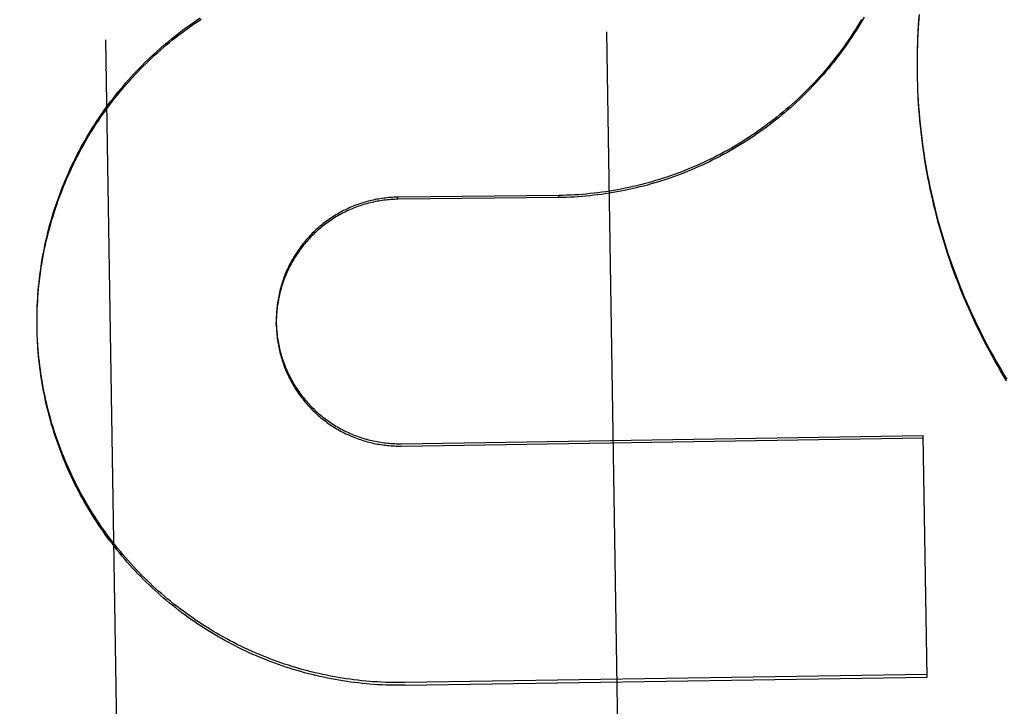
# Model space of a CAD drawing. Header units: inches. Extents: x 0 to 194, y 0 to 126.
# Tile 9 of 48: x 66.428 to 66.673, y 39.935 to 40.106. Entities that reach past the tile are written whole.
import ezdxf

# ---------------------------------------------------------------- set-up
doc = ezdxf.new("R2010")
doc.units = ezdxf.units.IN
doc.header["$LTSCALE"] = 10.6744186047
doc.header["$MEASUREMENT"] = 0
doc.linetypes.add('HIDDEN', pattern=[0.2, 0.1, -0.1])
doc.layers.add('DEFAULT_2', color=8, linetype='HIDDEN')

msp = doc.modelspace()

# ---------------------------------------------------------------- linework, layer by layer
at = {"layer": 'DEFAULT_2', "color": 8, "linetype": 'HIDDEN'}
for p, q in [((66.4489937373, 40.1009455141), (66.45766426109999, 39.5489097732)), ((66.58264884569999, 39.5508728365), (66.5739783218, 40.1029085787)), ((66.6514237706, 40.0952245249), (66.6514302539, 40.09722384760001)), ((66.6514247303, 40.0937868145), (66.6514165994, 40.0957821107)), ((66.6514410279, 40.092246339), (66.65141680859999, 40.0943403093)), ((66.651441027, 40.092246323), (66.6514308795, 40.0928985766)), ((66.65146792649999, 40.0909114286), (66.6514334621, 40.0927279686)), ((66.65151015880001, 40.0894742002), (66.6514588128, 40.0914570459)), ((66.6515661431, 40.0880374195), (66.6515006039, 40.0900158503)), ((66.6516358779, 40.0866011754), (66.6515562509, 40.0885751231)), ((66.561972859, 40.0621100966), (66.5218534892, 40.0616937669)), ((66.521861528, 40.0611819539), (66.5218534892, 40.0616937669)), ((66.5619809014, 40.0615980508), (66.521861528, 40.0611819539)), ((66.5619809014, 40.0615980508), (66.561972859, 40.0621100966)), ((66.4319138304, 40.0289888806), (66.43189501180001, 40.0305492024)), ((66.4319040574, 40.029908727), (66.43189597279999, 40.031535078)), ((66.49155374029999, 40.029925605), (66.49154515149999, 40.0304724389)), ((66.4319361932, 40.0279470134), (66.43190524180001, 40.0295357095)), ((66.4319138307, 40.0289888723), (66.4319052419, 40.0295357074)), ((66.4319682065, 40.0269664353), (66.43192537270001, 40.0285777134)), ((66.4320108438, 40.0259862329), (66.43195669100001, 40.0275923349)), ((66.5227703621, 40.0002175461), (66.6528791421, 40.0022610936)), ((66.5227795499, 39.9996325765), (66.6528883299, 40.001676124)), ((66.65382542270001, 39.94201321), (66.6528791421, 40.0022610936)), ((41.3862781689, 39.9647823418), (86.13627816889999, 39.9647823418)), ((66.6538149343, 39.9426809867), (66.5237061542, 39.9406374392)), ((66.52371664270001, 39.9399696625), (66.65382542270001, 39.94201321))]:
    msp.add_line(p, q, dxfattribs=at)
for points in [[(66.43190393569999, 40.0308897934), (66.4319076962, 40.03252088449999), (66.4319301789, 40.0335065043), (66.43196342, 40.0344918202), (66.43200741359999, 40.0354767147), (66.43206215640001, 40.0364610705), (66.4321276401, 40.0374447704), (66.43220385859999, 40.0384276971), (66.4322908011, 40.0394097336), (66.432388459, 40.0403907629), (66.4324968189, 40.0413706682), (66.4326158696, 40.0423493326), (66.4327455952, 40.0433266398), (66.4328859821, 40.044302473), (66.4330370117, 40.0452767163), (66.4331986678, 40.0462492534), (66.4333709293, 40.0472199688), (66.4335537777, 40.0481887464), (66.4337471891, 40.0491554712), (66.4339511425, 40.0501200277), (66.4341656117, 40.0510823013), (66.434390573, 40.0520421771), (66.4346259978, 40.0529995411), (66.4348718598, 40.0539542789), (66.435128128, 40.0549062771), (66.4353947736, 40.0558554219), (66.435671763, 40.0568016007), (66.43595906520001, 40.0577447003), (66.43625664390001, 40.0586846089), (66.4365644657, 40.059621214), (66.4368824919, 40.0605544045), (66.4372106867, 40.0614840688), (66.4375490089, 40.0624100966), (66.4378974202, 40.0633323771), (66.4382558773, 40.064250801), (66.4386243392, 40.0651652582), (66.4390027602, 40.0660756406), (66.4393910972, 40.0669818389), (66.43978930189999, 40.067883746), (66.4401973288, 40.0687812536), (66.4406151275, 40.0696742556), (66.44104265, 40.0705626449), (66.4414798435, 40.0714463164), (66.4419266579, 40.072325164), (66.442383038, 40.0731990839), (66.4428489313, 40.0740679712), (66.44332428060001, 40.0749317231), (66.4438090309, 40.075790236), (66.4443031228, 40.0766434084), (66.4448064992, 40.0774911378), (66.4453190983, 40.0783333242), (66.4458408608, 40.0791698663), (66.4463717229, 40.0800006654), (66.446911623, 40.0808256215), (66.4474604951, 40.0816446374), (66.4480182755, 40.0824576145), (66.4485848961, 40.083264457), (66.4491602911, 40.0840650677), (66.44974439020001, 40.0848593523), (66.4503371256, 40.0856472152), (66.450938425, 40.0864285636), (66.4515482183, 40.0872033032), (66.4521664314, 40.087971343), (66.4527929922, 40.0887325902), (66.4534278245, 40.0894869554), (66.4540708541, 40.0902343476), (66.4547220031, 40.0909746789), (66.4553811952, 40.0917078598), (66.4560483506, 40.0924338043), (66.4567233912, 40.0931524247), (66.4574062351, 40.0938636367), (66.4580968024, 40.0945673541), (66.4587950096, 40.0952634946), (66.4595007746, 40.0959519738), (66.4602140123, 40.0966327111), (66.4609346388, 40.097305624), (66.4616625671, 40.0979706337), (66.46239771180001, 40.0986276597), (66.463139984, 40.0992766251), (66.4638892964, 40.0999174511), (66.4646455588, 40.1005500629), (66.4654086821, 40.1011743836), (66.4661785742, 40.1017903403), (66.46695514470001, 40.1023978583), (66.46773829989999, 40.1029968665), (66.4685279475, 40.1035872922), (66.4693239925, 40.1041690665), (66.4701263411, 40.1047421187), (66.4709348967, 40.1053063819), (66.47174956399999, 40.10586178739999), (66.4725702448, 40.1064082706)], [(66.4319144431, 40.0318707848), (66.43193557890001, 40.032851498), (66.4319673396, 40.0338318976), (66.4320097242, 40.0348119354), (66.4320627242, 40.0357914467), (66.4321263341, 40.0367702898), (66.4322005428, 40.0377483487), (66.43228534, 40.0387254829), (66.4323807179, 40.0397016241), (66.4324866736, 40.0406767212), (66.4326031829, 40.0416505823), (66.4327302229, 40.0426230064), (66.43286778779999, 40.0435939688), (66.4330158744, 40.0445634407), (66.4331744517, 40.0455312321), (66.4333434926, 40.0464971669), (66.4335229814, 40.0474611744), (66.4337129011, 40.0484231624), (66.43391322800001, 40.0493830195), (66.4341239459, 40.0503406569), (66.43434501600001, 40.0512959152), (66.4345763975, 40.0522486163), (66.4348180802, 40.0531987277), (66.43507005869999, 40.0541462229), (66.4353322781, 40.0550909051), (66.4356046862, 40.0560325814), (66.43588726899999, 40.0569712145), (66.4361800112, 40.0579067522), (66.4364828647, 40.0588390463), (66.4367957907, 40.0597679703), (66.43711874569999, 40.0606934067), (66.4374516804, 40.061615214), (66.4377945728, 40.0625333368), (66.4381474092, 40.0634477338), (66.4385101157, 40.0643582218), (66.4388826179, 40.0652646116), (66.43926490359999, 40.0661668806), (66.4396569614, 40.0670649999), (66.44005871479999, 40.0679587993), (66.4404700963, 40.0688481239), (66.440891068, 40.0697328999), (66.4413215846, 40.0706130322), (66.4417616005, 40.0714884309), (66.4422110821, 40.072359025), (66.4426699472, 40.0732246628), (66.4431381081, 40.0740851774), (66.4436155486, 40.0749405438), (66.4441022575, 40.0757907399), (66.4445981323, 40.076635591), (66.44510307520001, 40.0774749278), (66.44561706, 40.0783087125), (66.4461400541, 40.0791368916), (66.4466719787, 40.0799593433), (66.44721277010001, 40.0807759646), (66.44776235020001, 40.0815866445), (66.4483206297, 40.0823912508), (66.4488875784, 40.0831897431), (66.44946317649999, 40.0839820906), (66.4500473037, 40.0847681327), (66.4506398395, 40.085547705), (66.4512407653, 40.0863207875), (66.4518500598, 40.0870873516), (66.45246761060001, 40.0878472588), (66.4530933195, 40.0886003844), (66.45372712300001, 40.0893466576), (66.4543689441, 40.09008598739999), (66.455018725, 40.0908183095), (66.4556764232, 40.0915435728), (66.45634191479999, 40.0922616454), (66.4570150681, 40.0929723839), (66.4576958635, 40.0936757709), (66.45838428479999, 40.094371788), (66.4590801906, 40.0950602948), (66.4597834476, 40.0957411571), (66.4604940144, 40.0964143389), (66.4612118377, 40.097079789), (66.4619368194, 40.0977374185), (66.4626688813, 40.0983871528), (66.4634079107, 40.0990288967), (66.46415378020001, 40.0996625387), (66.4649064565, 40.1002880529), (66.4656659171, 40.1009054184), (66.46643200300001, 40.101514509), (66.4672045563, 40.1021151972), (66.4679835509, 40.102707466), (66.4687689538, 40.1032912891), (66.4695606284, 40.103866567), (66.4703584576, 40.1044332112), (66.471162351, 40.1049911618), (66.4719721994, 40.1055403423), (66.4727879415, 40.1060807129)], [(66.6374884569, 40.1059939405), (66.636984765, 40.1051519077), (66.6364718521, 40.104315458), (66.6359497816, 40.1034846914), (66.63541861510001, 40.1026597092), (66.6348784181, 40.1018406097), (66.6343292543, 40.101027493), (66.6337711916, 40.1002204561), (66.63320429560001, 40.0994195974), (66.6326286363, 40.0986250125), (66.6320442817, 40.0978367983), (66.6314513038, 40.0970550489), (66.6308497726, 40.0962798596), (66.6302397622, 40.095511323), (66.6296213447, 40.0947495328), (66.6289945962, 40.0939945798), (66.6283595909, 40.0932465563), (66.62771640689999, 40.0925055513), (66.6270651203, 40.0917716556), (66.6264058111, 40.0910449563), (66.6257385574, 40.0903255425), (66.6250634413, 40.0896134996), (66.62438054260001, 40.0889089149), (66.6236899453, 40.0882118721), (66.6229917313, 40.0875224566), (66.6222859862, 40.0868407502), (66.6215727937, 40.0861668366), (66.6208522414, 40.0855007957), (66.6201244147, 40.0848427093), (66.6193894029, 40.0841926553), (66.6186472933, 40.0835507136), (66.6178981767, 40.0829169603), (66.6171421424, 40.0822914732), (66.61637928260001, 40.0816743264), (66.6156096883, 40.0810655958), (66.6148334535, 40.0804653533), (66.6140506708, 40.079873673), (66.61326143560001, 40.0792906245), (66.61246584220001, 40.07871628), (66.6116639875, 40.078150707), (66.6108559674, 40.0775939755), (66.6100418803, 40.0770461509), (66.6092218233, 40.0765073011), (66.6083958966, 40.0759774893), (66.6075641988, 40.0754567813), (66.60672683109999, 40.07494523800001), (66.6058838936, 40.074442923), (66.6050354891, 40.0739498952), (66.604181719, 40.0734662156), (66.6033226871, 40.0729919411), (66.6024584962, 40.0725271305), (66.6015892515, 40.0720718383), (66.6007150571, 40.0716261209), (66.5998360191, 40.0711900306), (66.5989522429, 40.0707636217), (66.59806383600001, 40.0703469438), (66.5971709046, 40.069940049), (66.5962735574, 40.0695429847), (66.5953719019, 40.0691558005), (66.5944660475, 40.0687785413), (66.5935561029, 40.0684112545), (66.5926421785, 40.06805398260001), (66.591724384, 40.0677067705), (66.5908028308, 40.0673696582), (66.5898776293, 40.0670426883), (66.58894889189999, 40.0667258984), (66.58801673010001, 40.0664193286), (66.5870812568, 40.066123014), (66.5861425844, 40.0658369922), (66.5852008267, 40.0655612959), (66.5842560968, 40.0652959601), (66.5833085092, 40.0650410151), (66.5823581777, 40.0647964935), (66.58140521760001, 40.0645624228), (66.58044974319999, 40.0643388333), (66.5794918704, 40.06412575), (66.5785317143, 40.0639232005), (66.5775693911, 40.0637312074), (66.5766050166, 40.0635497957), (66.5756387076, 40.0633789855), (66.5746705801, 40.0632187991), (66.5737007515, 40.0630692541), (66.5727293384, 40.0629303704), (66.5717564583, 40.0628021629), (66.5707822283, 40.0626846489), (66.5698067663, 40.0625778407), (66.5688301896, 40.0624817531), (66.5678526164, 40.0623963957), (66.56687416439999, 40.0623217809), (66.5658949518, 40.0622579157), (66.5649150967, 40.0622048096), (66.5639347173, 40.0621624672), (66.5629539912, 40.0621308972), (66.561972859, 40.0621100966)], [(66.6381367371, 40.1066292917), (66.6376482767, 40.1057847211), (66.6371506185, 40.1049455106), (66.6366438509, 40.1041118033), (66.6361280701, 40.1032837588), (66.6356032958, 40.1024614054), (66.6350695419, 40.1016447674), (66.63452692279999, 40.100834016), (66.6339755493, 40.1000293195), (66.6334154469, 40.0992307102), (66.632846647, 40.0984382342), (66.6322692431, 40.0976520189), (66.631683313, 40.0968721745), (66.63108893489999, 40.0960987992), (66.6304861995, 40.0953320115), (66.6298751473, 40.0945718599), (66.62925580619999, 40.0938183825), (66.62862830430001, 40.0930717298), (66.6279927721, 40.0923320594), (66.62734922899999, 40.0915993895), (66.6266976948, 40.0908737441), (66.6260382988, 40.0901552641), (66.62537115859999, 40.0894440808), (66.6246963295, 40.0887402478), (66.6240138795, 40.0880438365), (66.62332388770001, 40.0873549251), (66.6226264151, 40.0866735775), (66.6219215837, 40.08599990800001), (66.6212095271, 40.0853340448), (66.62049027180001, 40.0846760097), (66.6197638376, 40.0840258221), (66.619030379, 40.0833836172), (66.6182900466, 40.0827495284), (66.617542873, 40.0821235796), (66.6167889, 40.0815058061), (66.6160282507, 40.0808963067), (66.6152610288, 40.0802951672), (66.61448733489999, 40.0797024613), (66.6137072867, 40.0791182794), (66.6129209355, 40.0785426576), (66.6121283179, 40.0779756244), (66.611329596, 40.077417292), (66.6105249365, 40.0768677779), (66.60971436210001, 40.0763270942), (66.6088978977, 40.0757952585), (66.6080757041, 40.0752723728), (66.6072479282, 40.0747585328), (66.6064146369, 40.0742537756), (66.6055759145, 40.0737581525), (66.6047318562, 40.0732717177), (66.6038825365, 40.0727945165), (66.60302810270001, 40.0723266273), (66.6021687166, 40.0718681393), (66.6013044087, 40.071419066), (66.600435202, 40.0709794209), (66.5995612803, 40.0705492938), (66.59868282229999, 40.0701287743), (66.5977998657, 40.0697178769), (66.5969124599, 40.0693166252), (66.59602074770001, 40.0689250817), (66.5951248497, 40.0685433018), (66.59422488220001, 40.068171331), (66.5933209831, 40.0678092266), (66.5924132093, 40.0674570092), (66.5915016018, 40.0671146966), (66.5905863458, 40.0667823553), (66.5896676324, 40.0664600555), (66.58874548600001, 40.0661478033), (66.5878199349, 40.0658456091), (66.58689115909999, 40.0655535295), (66.5859593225, 40.0652716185), (66.585024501, 40.0649998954), (66.5840867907, 40.0647383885), (66.5831462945, 40.0644871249), (66.5822030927, 40.0642461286), (66.5812573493, 40.0640154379), (66.5803092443, 40.0637950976), (66.5793588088, 40.063585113), (66.5784060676, 40.0633854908), (66.57745122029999, 40.0631962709), (66.5764944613, 40.0630174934), (66.57553583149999, 40.0628491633), (66.5745753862, 40.0626912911), (66.5736132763, 40.0625439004), (66.5726496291, 40.0624070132), (66.5716845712, 40.0622806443), (66.57071825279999, 40.0621648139), (66.5697507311, 40.0620595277), (66.5687820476, 40.0619647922), (66.5678123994, 40.0618806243), (66.566841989, 40.061807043), (66.5658708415, 40.0617440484), (66.56489898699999, 40.0616916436), (66.5639266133, 40.0616498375), (66.5629539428, 40.0616186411), (66.5619809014, 40.0615980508)], [(66.6514365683, 40.096662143), (66.6514577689, 40.0986653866), (66.6514991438, 40.1001065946), (66.6515543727, 40.1015473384), (66.6516234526, 40.1029874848), (66.6517063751, 40.1044269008), (66.6518031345, 40.1058654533), (66.65191372, 40.1073030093)], [(66.6514631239, 40.0980996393), (66.6515034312, 40.0995367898), (66.6515574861, 40.1009733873), (66.6516252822, 40.102409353), (66.6517068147, 40.1038445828), (66.6518020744, 40.1052789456), (66.6519110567, 40.1067123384)], [(66.6519172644, 40.0828195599), (66.6518062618, 40.0842570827), (66.6517090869, 40.0856956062), (66.6516257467, 40.0871349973)], [(66.65205217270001, 40.080864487), (66.6519275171, 40.0822970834), (66.6518165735, 40.08373086), (66.6517193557, 40.0851656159), (66.6516358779, 40.0866011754)], [(66.6737659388, 40.0163186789), (66.6730145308, 40.0175492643), (66.6722749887, 40.0187870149), (66.67154738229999, 40.0200318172), (66.6708317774, 40.0212835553), (66.6701282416, 40.02254211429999), (66.6694368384, 40.0238073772), (66.6687576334, 40.0250792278), (66.6680906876, 40.0263575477), (66.6674360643, 40.0276422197), (66.6667938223, 40.0289331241), (66.6661640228, 40.0302301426), (66.6655467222, 40.0315331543), (66.6649419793, 40.0328420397), (66.6643498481, 40.0341566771), (66.6637703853, 40.0354769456), (66.6632036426, 40.0368027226), (66.6626496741, 40.0381338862), (66.6621085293, 40.0394703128), (66.66158026, 40.0408118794), (66.6610649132, 40.0421584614), (66.6605625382, 40.0435099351), (66.6600731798, 40.0448661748), (66.659596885, 40.0462270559), (66.659133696, 40.047592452), (66.6586836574, 40.0489622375), (66.6582468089, 40.0503362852), (66.6578231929, 40.0517144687), (66.6574128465, 40.0530966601), (66.6570158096, 40.0544827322), (66.656632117, 40.0558725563), (66.656261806, 40.0572660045), (66.6559049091, 40.0586629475), (66.6555614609, 40.0600632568), (66.65523149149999, 40.0614668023), (66.65491503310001, 40.062873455), (66.6546121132, 40.0642830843), (66.6543227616, 40.0656955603), (66.6540470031, 40.0671107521), (66.6537848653, 40.0685285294), (66.6535363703, 40.0699487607), (66.653301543, 40.0713713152), (66.6530804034, 40.0727960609), (66.6528729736, 40.0742228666), (66.6526792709, 40.0756516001), (66.65249931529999, 40.0770821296), (66.6523331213, 40.0785143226), (66.6521807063, 40.0799480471), (66.6520420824, 40.0813831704), (66.6519172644, 40.0828195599)], [(66.6736658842, 40.0159281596), (66.6729187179, 40.0171570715), (66.67218328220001, 40.01839319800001), (66.6714596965, 40.019636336), (66.6707480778, 40.0208862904), (66.6700484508, 40.0221430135), (66.66936085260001, 40.0234064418), (66.66868536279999, 40.0246764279), (66.6680220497, 40.025952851), (66.6673709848, 40.02723556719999), (66.6667322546, 40.028524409), (66.6661058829, 40.029819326), (66.6654918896, 40.0311202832), (66.6648903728, 40.0324270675), (66.6643014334, 40.033739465), (66.6637250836, 40.0350574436), (66.6631613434, 40.0363809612), (66.66261029, 40.0377098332), (66.6620719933, 40.0390438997), (66.6615464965, 40.0403830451), (66.6610338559, 40.0417271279), (66.66053410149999, 40.0430760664), (66.6600472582, 40.0444298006), (66.6595733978, 40.0457881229), (66.65911259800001, 40.047150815), (66.65866486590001, 40.048517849), (66.6582302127, 40.0498891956), (66.6578087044, 40.0512646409), (66.6574004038, 40.0526439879), (66.6570053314, 40.0540271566), (66.6566235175, 40.0554140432), (66.6562549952, 40.0568045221), (66.65589979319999, 40.0581984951), (66.6555579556, 40.0595957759), (66.6552295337, 40.0609961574), (66.6549145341, 40.0623996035), (66.6546129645, 40.063806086), (66.6543248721, 40.0652153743), (66.6540503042, 40.0666272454), (66.6537892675, 40.0680416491), (66.65354177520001, 40.0694585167), (66.6533078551, 40.0708776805), (66.6530875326, 40.0722990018), (66.65288082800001, 40.073722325), (66.6526877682, 40.075147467), (66.65250835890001, 40.0765743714), (66.65234260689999, 40.0780029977), (66.6521905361, 40.0794331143), (66.65205217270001, 40.080864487)], [(66.5218534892, 40.0616937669), (66.5214142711, 40.0616844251), (66.5209753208, 40.0616688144), (66.5205365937, 40.0616469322), (66.5200982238, 40.0616187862), (66.519660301, 40.0615843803), (66.5192229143, 40.0615437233), (66.5187861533, 40.0614968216), (66.5183501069, 40.0614436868), (66.5179148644, 40.0613843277), (66.5174805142, 40.0613187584), (66.5170471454, 40.0612469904), (66.5166148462, 40.0611690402), (66.516183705, 40.0610849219), (66.5157538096, 40.0609946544), (66.515325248, 40.0608982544), (66.5148981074, 40.0607957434), (66.5144724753, 40.0606871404), (66.51404843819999, 40.06057246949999), (66.51362608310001, 40.0604517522), (66.5132054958, 40.060325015), (66.5127867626, 40.060192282), (66.51236996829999, 40.06005358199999), (66.5119551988, 40.0599089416), (66.511542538, 40.0597583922), (66.5111320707, 40.0596019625), (66.5107238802, 40.0594396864), (66.5103180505, 40.0592715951), (66.5099146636, 40.0590977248), (66.5095138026, 40.0589181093), (66.5091155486, 40.0587327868), (66.5087199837, 40.0585417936), (66.5083271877, 40.0583451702), (66.50793724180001, 40.0581429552), (66.5075502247, 40.0579351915), (66.5071662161, 40.0577219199), (66.5067852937, 40.0575031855), (66.5064075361, 40.0572790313), (66.5060330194, 40.0570495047), (66.50566182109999, 40.056814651), (66.5052940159, 40.0565745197), (66.50492968, 40.0563291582), (66.5045688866, 40.0560786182), (66.5042117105, 40.0558229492), (66.5038582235, 40.055562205), (66.5035084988, 40.0552964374), (66.5031626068, 40.0550257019), (66.50282061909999, 40.0547500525), (66.5024826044, 40.0544695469), (66.5021486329, 40.0541842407), (66.5018187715, 40.0538941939), (66.5014930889, 40.053599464), (66.5011716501, 40.0533001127), (66.5008545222, 40.0529961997), (66.5005417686, 40.0526877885), (66.50023345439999, 40.0523749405), (66.4999296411, 40.052057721), (66.49963039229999, 40.0517361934), (66.4993357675, 40.05141042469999), (66.4990458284, 40.05108048), (66.4987606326, 40.0507464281), (66.4984802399, 40.0504083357), (66.49820470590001, 40.0500662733), (66.4979340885, 40.0497203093), (66.49766844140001, 40.0493705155), (66.4974078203, 40.0490169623), (66.4971522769, 40.0486597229), (66.4969018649, 40.0482988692), (66.4966566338, 40.0479344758), (66.4964166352, 40.0475666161), (66.4961819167, 40.0471953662), (66.4959525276, 40.0468208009), (66.49572851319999, 40.0464429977), (66.4955099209, 40.04606203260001), (66.4952967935, 40.0456779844), (66.4950891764, 40.0452909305), (66.4948871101, 40.0449009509), (66.4946906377, 40.04450812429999), (66.4944997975, 40.0441125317), (66.49431463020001, 40.0437142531), (66.4941351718, 40.0433133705), (66.4939614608, 40.042909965), (66.4937935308, 40.0425041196), (66.4936314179, 40.0420959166), (66.4934751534, 40.0416854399), (66.493324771, 40.0412727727), (66.4931802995, 40.04085799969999), (66.4930417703, 40.0404412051), (66.49290920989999, 40.0400224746), (66.4927826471, 40.0396018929), (66.4926621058, 40.0391795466), (66.49254761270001, 40.0387555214), (66.4924391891, 40.0383299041), (66.49233685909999, 40.0379027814), (66.49224064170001, 40.0374742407), (66.4921505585, 40.0370443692), (66.49206662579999, 40.036613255), (66.4919888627, 40.0361809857), (66.4919172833, 40.0357476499), (66.491851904, 40.0353133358), (66.4917927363, 40.0348781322), (66.4917397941, 40.0344421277), (66.4916930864, 40.0340054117), (66.49165262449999, 40.0335680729), (66.4916184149, 40.0331302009), (66.4915904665, 40.032691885), (66.4915687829, 40.0322532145), (66.4915533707, 40.0318142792), (66.4915442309, 40.0313751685), (66.4915413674, 40.0309359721), (66.49154515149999, 40.0304724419)], [(66.521861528, 40.0611819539), (66.5214267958, 40.0611727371), (66.5209923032, 40.0611573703), (66.5205579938, 40.06113585), (66.5201240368, 40.0611081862), (66.51969057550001, 40.0610743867), (66.5192576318, 40.0610344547), (66.51882522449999, 40.0609883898), (66.51839350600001, 40.0609362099), (66.5179626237, 40.0608779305), (66.5175326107, 40.0608135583), (66.51710351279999, 40.0607430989), (66.5166754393, 40.060666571), (66.5162484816, 40.0605839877), (66.5158227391, 40.0604953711), (66.5153983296, 40.0604007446), (66.51497529, 40.0603001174), (66.5145536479, 40.0601934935), (66.5141335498, 40.0600809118), (66.5137151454, 40.0599624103), (66.5132984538, 40.0598379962), (66.5128835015, 40.0597076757), (66.5124704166, 40.0595714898), (66.5120593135, 40.059429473), (66.5116502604, 40.0592816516), (66.5112433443, 40.0591280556), (66.5108386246, 40.0589687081), (66.5104361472, 40.0588036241), (66.5100360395, 40.0586328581), (66.50963843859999, 40.0584564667), (66.5092433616, 40.0582744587), (66.5088508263, 40.05808684), (66.50846096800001, 40.0578936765), (66.5080739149, 40.0576950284), (66.5076897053, 40.0574909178), (66.50730839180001, 40.0572813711), (66.5069300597, 40.0570664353), (66.5065547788, 40.0568461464), (66.5061826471, 40.0566205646), (66.5058137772, 40.0563897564), (66.5054481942, 40.0561537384), (66.505085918, 40.05591252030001), (66.5047270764, 40.0556661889), (66.5043717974, 40.0554148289), (66.5040201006, 40.0551584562), (66.50367201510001, 40.0548970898), (66.5033276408, 40.0546308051), (66.5029870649, 40.05435966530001), (66.5026503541, 40.0540837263), (66.50231759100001, 40.053803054), (66.5019888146, 40.0535176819), (66.5016640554, 40.0532276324), (66.5013434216, 40.0529330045), (66.5010270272, 40.05263389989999), (66.500714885, 40.0523303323), (66.5004070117, 40.0520223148), (66.5001035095, 40.0517099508), (66.4998044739, 40.0513933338), (66.4995099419, 40.0510725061), (66.4992199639, 40.05074752), (66.4989345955, 40.0504184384), (66.4986538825, 40.0500853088), (66.4983779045, 40.0497482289), (66.4981067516, 40.0494073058), (66.4978404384, 40.0490625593), (66.497578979, 40.0487140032), (66.4973224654, 40.048361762), (66.4970709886, 40.048005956), (66.4968245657, 40.0476466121), (66.49658322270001, 40.047283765), (66.4963470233, 40.0469175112), (66.4961160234, 40.0465479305), (66.4958902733, 40.0461751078), (66.4956698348, 40.0457991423), (66.4954547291, 40.0454200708), (66.4952449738, 40.0450379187), (66.49504064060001, 40.0446528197), (66.49484180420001, 40.0442649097), (66.4946484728, 40.0438742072), (66.49446065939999, 40.0434807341), (66.4942784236, 40.0430846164), (66.4941018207, 40.0426859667), (66.4939308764, 40.0422848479), (66.4937656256, 40.0418813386), (66.49360609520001, 40.0414755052), (66.4934523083, 40.0410673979), (66.4933043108, 40.040657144), (66.4931621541, 40.0402448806), (66.4930258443, 40.0398306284), (66.4928953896, 40.0394144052), (66.4927708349, 40.0389963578), (66.492652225, 40.0385766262), (66.4925395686, 40.0381552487), (66.4924328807, 40.0377322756), (66.4923321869, 40.0373078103), (66.4922375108, 40.0368819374), (66.4921488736, 40.0364547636), (66.4920663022, 40.0360264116), (66.4919898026, 40.0355969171), (66.49191938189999, 40.0351663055), (66.4918550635, 40.0347347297), (66.4917968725, 40.0343023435), (66.49174481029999, 40.0338691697), (66.4916988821, 40.0334352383), (66.4916591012, 40.033000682), (66.4916254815, 40.0325656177), (66.4915980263, 40.0321301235), (66.49157674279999, 40.0316942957), (66.4915616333, 40.0312581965), (66.4915527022, 40.0308218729), (66.49154995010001, 40.0303854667), (66.49155374, 40.0299256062)], [(66.49154515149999, 40.0304724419), (66.49155446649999, 40.0300576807), (66.4915704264, 40.0296187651), (66.4915926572, 40.0291801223), (66.4916211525, 40.0287418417), (66.4916559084, 40.0283040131), (66.4916969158, 40.0278667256), (66.4917441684, 40.0274300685), (66.4917976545, 40.026994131), (66.4918573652, 40.0265590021), (66.49192328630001, 40.0261247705), (66.4919954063, 40.025691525), (66.4920737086, 40.0252593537), (66.4921581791, 40.0248283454), (66.4922487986, 40.0243985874), (66.4923455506, 40.02397016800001), (66.4924484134, 40.0235431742), (66.4925573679, 40.0231176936), (66.49267239, 40.0226938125), (66.49279345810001, 40.0222716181), (66.4929205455, 40.0218511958), (66.4930536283, 40.0214326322), (66.4931926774, 40.0210160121), (66.4933376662, 40.020601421), (66.4934885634, 40.0201889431), (66.4936453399, 40.0197786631), (66.49380796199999, 40.0193706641), (66.49397639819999, 40.0189650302), (66.49415061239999, 40.0185618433), (66.4943305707, 40.0181611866), (66.4945162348, 40.017763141), (66.4947075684, 40.0173677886), (66.4949045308, 40.0169752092), (66.4951070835, 40.0165854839), (66.4953151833, 40.0161986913), (66.4955287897, 40.0158149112), (66.4957478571, 40.0154342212), (66.4959723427, 40.0150566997), (66.49620219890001, 40.014682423), (66.4964373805, 40.0143114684), (66.4966778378, 40.0139439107), (66.4969235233, 40.0135798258), (66.4971743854, 40.013219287), (66.49743037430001, 40.0128623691), (66.4976914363, 40.0125091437), (66.49795751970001, 40.0121596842), (66.49822856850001, 40.0118140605), (66.498504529, 40.0114723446), (66.4987853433, 40.011134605), (66.4990709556, 40.0108009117), (66.4993613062, 40.0104713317), (66.49965633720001, 40.0101459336), (66.49995598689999, 40.0098247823), (66.5002601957, 40.0095079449), (66.5005689, 40.0091954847), (66.5008820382, 40.0088874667), (66.501199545, 40.0085839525), (66.501521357, 40.0082850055), (66.5018474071, 40.0079906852), (66.50217763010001, 40.0077010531), (66.5025119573, 40.007416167), (66.5028503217, 40.0071360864), (66.503192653, 40.006860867), (66.5035388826, 40.0065905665), (66.5038889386, 40.0063252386), (66.5042427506, 40.0060649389), (66.5046002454, 40.005809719), (66.5049613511, 40.0055596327), (66.5053259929, 40.0053147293), (66.5056940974, 40.0050750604), (66.5060655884, 40.0048406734), (66.5064403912, 40.0046116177), (66.5068184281, 40.0043879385), (66.5071996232, 40.004169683), (66.5075838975, 40.0039568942), (66.5079711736, 40.003749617), (66.5083613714, 40.0035478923), (66.5087544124, 40.0033517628), (66.5091502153, 40.0031612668), (66.5095487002, 40.0029764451), (66.5099497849, 40.0027973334), (66.51035338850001, 40.0026239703), (66.51075942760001, 40.0024563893), (66.5111678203, 40.0022946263), (66.5115784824, 40.0021387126), (66.5119913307, 40.0019886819), (66.5124062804, 40.0018445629), (66.51282324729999, 40.0017063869), (66.51324214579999, 40.0015741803), (66.51366289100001, 40.0014479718), (66.5140853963, 40.0013277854), (66.5145095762, 40.0012136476), (66.5149353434, 40.0011055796), (66.5153626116, 40.0010036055), (66.51579129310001, 40.0009077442), (66.5162213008, 40.0008180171), (66.5166525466, 40.0007344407), (66.5170849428, 40.0006570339), (66.5175184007, 40.0005858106), (66.5179528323, 40.0005207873), (66.5183881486, 40.0004619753), (66.518824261, 40.0004093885), (66.51926108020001, 40.0003630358), (66.5196985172, 40.0003229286), (66.52013648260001, 40.000289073), (66.5205748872, 40.000261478), (66.5210136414, 40.0002401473), (66.5214526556, 40.000225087), (66.5218918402, 40.0002162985), (66.5223310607, 40.0002137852), (66.5227703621, 40.0002175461)], [(66.49155374, 40.0299256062), (66.4915629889, 40.0295128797), (66.4915787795, 40.0290767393), (66.4916007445, 40.0286408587), (66.49162887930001, 40.0282053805), (66.4916631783, 40.0277703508), (66.4917036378, 40.0273358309), (66.4917502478, 40.0269019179), (66.4918030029, 40.0264686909), (66.49186188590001, 40.0260362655), (66.49192687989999, 40.0256047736), (66.4919979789, 40.0251742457), (66.4920751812, 40.02474470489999), (66.4921584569, 40.0243163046), (66.4922477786, 40.0238891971), (66.4923431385, 40.0234634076), (66.4924445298, 40.0230389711), (66.4925519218, 40.0226160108), (66.49266529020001, 40.0221946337), (66.4927846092, 40.0217749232), (66.4929098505, 40.0213569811), (66.4930409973, 40.0209408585), (66.4931780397, 40.0205265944), (66.4933209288, 40.0201143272), (66.4934696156, 40.0197042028), (66.4936240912, 40.0192962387), (66.4937843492, 40.0188904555), (66.4939503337, 40.0184869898), (66.4941219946, 40.0180859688), (66.4942993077, 40.0176874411), (66.49448224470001, 40.0172914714), (66.4946707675, 40.0168981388), (66.494864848, 40.0165075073), (66.4950644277, 40.0161196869), (66.4952694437, 40.0157348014), (66.4954798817, 40.0153528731), (66.4956957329, 40.0149739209), (66.4959169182, 40.0145980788), (66.4961433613, 40.0142254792), (66.49637504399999, 40.0138561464), (66.4966119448, 40.0134901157), (66.4968539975, 40.0131274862), (66.4971011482, 40.0127683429), (66.4973533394, 40.0124127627), (66.4976105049, 40.012060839), (66.49787261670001, 40.0117126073), (66.4981396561, 40.0113680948), (66.4984115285, 40.0110274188), (66.4986881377, 40.0106907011), (66.4989694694, 40.01035795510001), (66.4992555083, 40.0100291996), (66.4995461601, 40.00970454), (66.4998413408, 40.009384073), (66.5001410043, 40.0090678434), (66.500445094, 40.0087559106), (66.5007535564, 40.0084483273), (66.5010663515, 40.0081451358), (66.5013833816, 40.0078464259), (66.5017045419, 40.007552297), (66.50202981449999, 40.0072627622), (66.5023591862, 40.0069778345), (66.5026925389, 40.0066976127), (66.5030297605, 40.0064221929), (66.5033708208, 40.0061515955), (66.5037156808, 40.0058858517), (66.504064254, 40.0056250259), (66.5044164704, 40.0053691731), (66.5047722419, 40.0051183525), (66.50513146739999, 40.0048726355), (66.5054941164, 40.0046320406), (66.5058601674, 40.0043965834), (66.5062294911, 40.0041663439), (66.5066019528, 40.0039414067), (66.50697754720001, 40.0037217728), (66.5073562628, 40.0035074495), (66.50773798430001, 40.0032985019), (66.50812263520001, 40.003094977), (66.5085100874, 40.0028969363), (66.5089001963, 40.00270445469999), (66.5092929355, 40.0025175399), (66.5096882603, 40.0023362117), (66.5100860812, 40.0021605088), (66.5104863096, 40.0019904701), (66.5108888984, 40.0018261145), (66.5112938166, 40.0016674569), (66.5117009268, 40.0015145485), (66.5121100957, 40.0013674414), (66.5125212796, 40.0012261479), (66.51293442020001, 40.00109068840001), (66.5133494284, 40.0009610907), (66.51376623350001, 40.000837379), (66.5141847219, 40.0007195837), (66.5146047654, 40.0006077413), (66.5150263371, 40.0005018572), (66.515449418, 40.0004019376), (66.5158738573, 40.0003080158), (66.5162995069, 40.0002201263), (66.5167263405, 40.0001382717), (66.5171543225, 40.0000624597), (66.5175833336, 39.9999927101), (66.5180132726, 39.999929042), (66.5184440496, 39.9998714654), (66.5188755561, 39.9998199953), (66.51930774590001, 39.999774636), (66.5197405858, 39.9997353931), (66.5201739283, 39.9997022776), (66.52060762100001, 39.9996753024), (66.5210416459, 39.9996544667), (66.5214759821, 39.9996397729), (66.52191048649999, 39.9996312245), (66.5223449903, 39.9996288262), (66.5227795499, 39.9996325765)], [(66.5237061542, 39.9406374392), (66.5227201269, 39.9406267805), (66.5217341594, 39.9406268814), (66.5207481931, 39.9406377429), (66.5197624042, 39.9406593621), (66.51877691, 39.9406917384), (66.5177918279, 39.940734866), (66.5168072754, 39.9407887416), (66.5158233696, 39.94085335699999), (66.5148402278, 39.9409287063), (66.5138579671, 39.9410147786), (66.5128767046, 39.9411115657), (66.5118965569, 39.941219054), (66.5109176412, 39.9413372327), (66.50994007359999, 39.9414660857), (66.508963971, 39.9416055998), (66.5079894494, 39.9417557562), (66.50701662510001, 39.9419165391), (66.5060456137, 39.9420879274), (66.5050765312, 39.9422699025), (66.50410949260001, 39.942462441), (66.5031446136, 39.9426655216), (66.5021820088, 39.9428791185), (66.501221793, 39.943103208), (66.5002640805, 39.9433377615), (66.49930898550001, 39.943582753), (66.4983566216, 39.9438381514), (66.4974071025, 39.9441039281), (66.496460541, 39.9443800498), (66.49551705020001, 39.9446664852), (66.49457674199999, 39.9449631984), (66.4936397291, 39.945270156), (66.4927061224, 39.9455873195), (66.49177603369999, 39.945914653), (66.4908495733, 39.9462521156), (66.4899268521, 39.9465996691), (66.4890079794, 39.9469572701), (66.48809306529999, 39.9473248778), (66.4871822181, 39.9477024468), (66.48627554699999, 39.9480899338), (66.4853731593, 39.9484872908), (66.4844751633, 39.9488944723), (66.4835816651, 39.9493114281), (66.482692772, 39.9497381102), (66.481808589, 39.950174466), (66.48092922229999, 39.9506204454), (66.4800547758, 39.9510759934), (66.4791853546, 39.9515410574), (66.47832106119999, 39.9520155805), (66.4774619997, 39.9524995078), (66.4766082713, 39.9529927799), (66.4757599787, 39.9534953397), (66.4749172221, 39.9540071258), (66.4740801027, 39.9545280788), (66.4732487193, 39.955058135), (66.47242317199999, 39.9555972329), (66.4716035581, 39.9561453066), (66.4707899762, 39.9567022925), (66.4699825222, 39.9572681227), (66.4691812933, 39.9578427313), (66.468386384, 39.9584260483), (66.46759788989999, 39.9590180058), (66.466815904, 39.9596185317), (66.4660405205, 39.960227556), (66.4652718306, 39.9608450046), (66.464509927, 39.9614708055), (66.4637548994, 39.9621048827), (66.4630068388, 39.9627471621), (66.4622658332, 39.9633975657), (66.4615319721, 39.9640560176), (66.46080534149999, 39.9647224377), (66.4600860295, 39.9653967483), (66.45937412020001, 39.9660788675), (66.4586697, 39.9667687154), (66.4579728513, 39.9674662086), (66.4572836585, 39.9681712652), (66.45660220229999, 39.9688838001), (66.4559285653, 39.9696037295), (66.4552628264, 39.9703309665), (66.4546050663, 39.9710654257), (66.4539553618, 39.9718070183), (66.4533137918, 39.9725556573), (66.4526804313, 39.9733112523), (66.4520553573, 39.9740737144), (66.4514386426, 39.9748429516), (66.45083036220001, 39.9756188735), (66.4502305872, 39.9764013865), (66.4496393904, 39.9771903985), (66.4490568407, 39.9779858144), (66.4484830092, 39.9787875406), (66.4479179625, 39.9795954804), (66.4473617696, 39.9804095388), (66.4468144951, 39.9812296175), (66.4462762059, 39.9820556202), (66.4457469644, 39.9828874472), (66.44522683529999, 39.9837250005), (66.444715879, 39.9845681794), (66.4442141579, 39.9854168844), (66.44372173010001, 39.9862710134), (66.443238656, 39.9871304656), (66.4427649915, 39.9879951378), (66.4423007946, 39.9888649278), (66.44184611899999, 39.9897397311), (66.4414010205, 39.9906194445), (66.4409655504, 39.9915039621), (66.44053976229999, 39.9923931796), (66.4401237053, 39.9932869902), (66.4397174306, 39.9941852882), (66.43932098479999, 39.9950879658), (66.438934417, 39.9959949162), (66.4385577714, 39.9969060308), (66.4381910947, 39.9978212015), (66.4378344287, 39.9987403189), (66.43748781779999, 39.9996632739), (66.43715130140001, 40.0005899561), (66.43682492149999, 40.0015202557), (66.436508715, 40.0024540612), (66.4362027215, 40.0033912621), (66.4359069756, 40.004331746), (66.4356215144, 40.0052754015), (66.43534637, 40.0062221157), (66.43508157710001, 40.0071717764), (66.43482716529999, 40.0081242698), (66.4345831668, 40.009079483), (66.4343496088, 40.0100373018), (66.43412652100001, 40.0109976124), (66.4339139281, 40.0119603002), (66.4337118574, 40.0129252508), (66.4335203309, 40.0138923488), (66.4333393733, 40.0148614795), (66.4331690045, 40.0158325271), (66.43300924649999, 40.0168053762), (66.4328601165, 40.0177799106), (66.4327216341, 40.0187560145), (66.4325938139, 40.0197335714), (66.4324766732, 40.020712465), (66.4323702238, 40.0216925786), (66.4322744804, 40.0226737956), (66.4321894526, 40.0236559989), (66.4321151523, 40.0246390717), (66.43205158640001, 40.0256228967), (66.4319987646, 40.0266073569)], [(66.52371664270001, 39.9399696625), (66.5227403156, 39.9399590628), (66.521764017, 39.9399590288), (66.5207876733, 39.93996956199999), (66.51981150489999, 39.9399906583), (66.5188356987, 39.9400223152), (66.5178602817, 39.9400645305), (66.5168852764, 39.9401173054), (66.5159108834, 39.9401806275), (66.514937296, 39.9402544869), (66.5139645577, 39.9403388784), (66.51299272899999, 39.9404337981), (66.5120219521, 39.9405392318), (66.51105234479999, 39.94065517), (66.5100840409, 39.9407815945), (66.5091171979, 39.9409184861), (66.5081518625, 39.9410658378), (66.5071880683, 39.9412236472), (66.5062260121, 39.9413918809), (66.5052658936, 39.9415705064), (66.50430773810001, 39.9417595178), (66.50335158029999, 39.9419589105), (66.5023975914, 39.9421686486), (66.5014459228, 39.9423887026), (66.5004966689, 39.9426190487), (66.4995499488, 39.9428596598), (66.4986058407, 39.9431105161), (66.4976644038, 39.9433716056), (66.4967258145, 39.943642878), (66.4957902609, 39.9439242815), (66.4948577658, 39.9442158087), (66.49392835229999, 39.9445174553), (66.4930022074, 39.9448291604), (66.4920795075, 39.9451508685), (66.4911603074, 39.9454825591), (66.4902446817, 39.9458242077), (66.489332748, 39.9461757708), (66.4884246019, 39.9465372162), (66.4875203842, 39.9469084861), (66.4866202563, 39.947289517), (66.4857242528, 39.9476802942), (66.4848324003, 39.94808081), (66.48394488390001, 39.9484909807), (66.48306188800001, 39.9489107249), (66.4821834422, 39.94934002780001), (66.4813095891, 39.9497788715), (66.4804404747, 39.9502271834), (66.4795762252, 39.9506849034), (66.47871694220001, 39.9511519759), (66.4778627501, 39.9516283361), (66.4770137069, 39.9521139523), (66.4761698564, 39.9526088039), (66.4753313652, 39.9531127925), (66.47449840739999, 39.953625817), (66.4736710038, 39.9541478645), (66.4728491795, 39.9546789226), (66.4720330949, 39.9552188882), (66.4712228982, 39.9557676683), (66.4704186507, 39.9563252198), (66.4696204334, 39.95689148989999), (66.46882833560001, 39.9574664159), (66.4680424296, 39.9580499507), (66.4672628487, 39.9586419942), (66.4664897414, 39.9592424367), (66.4657231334, 39.9598512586), (66.4649630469, 39.9604684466), (66.46420964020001, 39.961093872), (66.4634630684, 39.961727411), (66.4627233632, 39.9623690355), (66.46199057, 39.9630187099), (66.4612648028, 39.9636763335), (66.4605461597, 39.9643418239), (66.4598347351, 39.9650150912), (66.45913064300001, 39.9656960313), (66.4584339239, 39.9663846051), (66.4577446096, 39.9670807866), (66.45706284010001, 39.9677844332), (66.4563887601, 39.9684954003), (66.4557223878, 39.9692136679), (66.455063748, 39.9699392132), (66.4544129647, 39.9706718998), (66.4537701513, 39.9714116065), (66.45313536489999, 39.972158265), (66.45250868, 39.972911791), (66.4518901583, 39.973672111), (66.4512798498, 39.9744391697), (66.4506778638, 39.9752128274), (66.4500843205, 39.9759929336), (66.4494992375, 39.97677946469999), (66.4489226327, 39.9775724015), (66.448354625, 39.9783715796), (66.44779533, 39.9791768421), (66.4472447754, 39.9799881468), (66.44670300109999, 39.9808054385), (66.4461700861, 39.9816285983), (66.4456460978, 39.9824575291), (66.44513111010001, 39.9832921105), (66.4446252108, 39.9841322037), (66.4441284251, 39.9849777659), (66.44364077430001, 39.9858287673), (66.4431623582, 39.9866850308), (66.44269327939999, 39.9875463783), (66.442233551, 39.9884127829), (66.4417831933, 39.9892842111), (66.4413422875, 39.9901605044), (66.4409109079, 39.9910415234), (66.4404890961, 39.9919271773), (66.44007690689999, 39.9928173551), (66.4396743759, 39.9937119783), (66.4392815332, 39.9946109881), (66.4388984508, 39.9955142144), (66.43852520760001, 39.9964214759), (66.4381618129, 39.9973327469), (66.4378082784, 39.9982480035), (66.4374646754, 39.9991670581), (66.43713107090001, 40.00008974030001), (66.4368074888, 40.0010159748), (66.4364939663, 40.0019456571), (66.4361905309, 40.0028787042), (66.4358972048, 40.0038150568), (66.4356140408, 40.0047545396), (66.4353410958, 40.0056969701), (66.43507837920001, 40.00664230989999), (66.4348259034, 40.0075905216), (66.4345837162, 40.0085414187), (66.4343518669, 40.009494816), (66.4341303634, 40.0104506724), (66.4339192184, 40.011408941), (66.4337184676, 40.0123694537), (66.4335281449, 40.0133320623), (66.4333482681, 40.0142966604), (66.4331788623, 40.015263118), (66.43301993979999, 40.0162313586), (66.43287151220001, 40.0172013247), (66.4327336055, 40.0181728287), (66.43260624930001, 40.0191456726), (66.4324894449, 40.0201198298), (66.432383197, 40.0210952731), (66.43228752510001, 40.0220718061), (66.4322024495, 40.0230492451), (66.4321279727, 40.0240275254), (66.4320641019, 40.0250065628), (66.4320108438, 40.0259862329)]]:
    msp.add_lwpolyline(points, dxfattribs=at)

doc.saveas('drawing.dxf')
